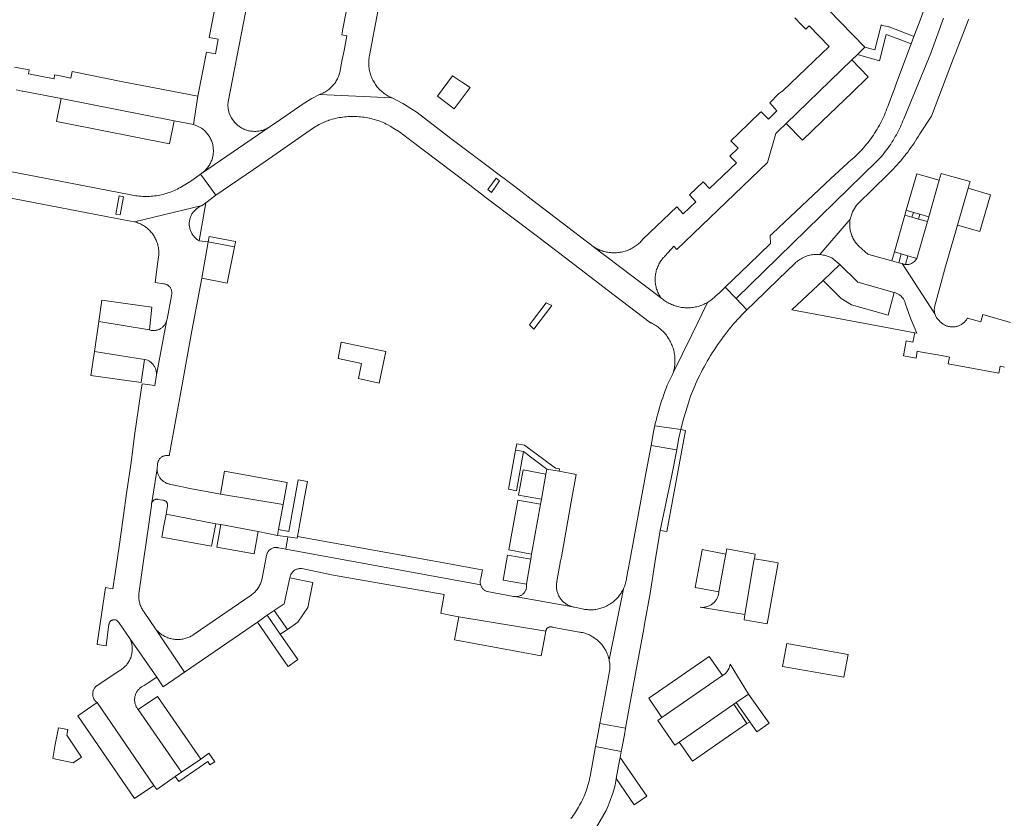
# Model space of a CAD drawing. Extents: x 152825 to 164088, y 457113 to 463005.
# Tile 233 of 256: x 158354 to 158544, y 460200 to 460354. Entities that reach past the tile are written whole.
import ezdxf

# ---------------------------------------------------------------- set-up
doc = ezdxf.new("R2010")
doc.units = 0
doc.header["$LTSCALE"] = 0.5
for name, color, linetype, lineweight in [('B-PV-VH-GESLOTENVERHARDING_ASFALT-GV', 251, 'CONTINUOUS', 18), ('B-PV-VH-GESLOTENVERHARDING_BETON-GV', 251, 'CONTINUOUS', 18), ('B-PV-VH-ONVERHARD_ZAND-GV', 251, 'CONTINUOUS', 18), ('B-PV-VH-OPENVERHARDING_BETONSTRAATSTEEN-GV', 251, 'CONTINUOUS', 18)]:
    doc.layers.add(name, color=color, linetype=linetype, lineweight=lineweight)

msp = doc.modelspace()

# ---------------------------------------------------------------- linework, layer by layer
at = {"layer": 'B-PV-VH-GESLOTENVERHARDING_ASFALT-GV', "flags": 128}
for points in [[(158528.537, 460357.535), (158527.088, 460353.665), (158526.105, 460351.027), (158525.569, 460349.617), (158522.769, 460342.123), (158522.364, 460340.982), (158522.106, 460340.316), (158521.188, 460337.953), (158521.056, 460337.57), (158520.906, 460337.156), (158520.749, 460336.744), (158520.583, 460336.336), (158520.411, 460335.931), (158520.231, 460335.529), (158520.044, 460335.13), (158519.849, 460334.735), (158519.648, 460334.343), (158519.439, 460333.955), (158519.224, 460333.571), (158519.001, 460333.191), (158518.772, 460332.815), (158518.536, 460332.444), (158518.293, 460332.076), (158518.043, 460331.714), (158517.787, 460331.355), (158517.525, 460331.001), (158517.256, 460330.653), (158516.98, 460330.309), (158516.699, 460329.97), (158516.411, 460329.637), (158516.118, 460329.308), (158515.818, 460328.985), (158515.513, 460328.668), (158515.202, 460328.356), (158514.885, 460328.05), (158514.563, 460327.749), (158514.236, 460327.455), (158513.903, 460327.166), (158513.565, 460326.884), (158513.222, 460326.608), (158510.11, 460323.69), (158500, 460314.178), (158498.77, 460313.02), (158498.41, 460312.72), (158498.45, 460311.15), (158494.369, 460307.206), (158489.759, 460302.751), (158491.848, 460300.582), (158499.888, 460308.439), (158500, 460308.548), (158518.975, 460327.023), (158519.265, 460327.332), (158519.55, 460327.646), (158519.829, 460327.965), (158520.102, 460328.288), (158520.37, 460328.617), (158520.632, 460328.949), (158520.889, 460329.287), (158521.139, 460329.628), (158521.384, 460329.974), (158521.623, 460330.324), (158521.855, 460330.679), (158522.082, 460331.037), (158522.302, 460331.399), (158522.516, 460331.765), (158522.723, 460332.134), (158522.924, 460332.507), (158523.119, 460332.883), (158523.307, 460333.263), (158523.489, 460333.646), (158523.664, 460334.032), (158523.832, 460334.421), (158523.993, 460334.813), (158524.148, 460335.207), (158529.355, 460347.833), (158531.78, 460354.609)], [(158531.78, 460354.609), (158529.355, 460347.833), (158524.148, 460335.207), (158523.993, 460334.813), (158523.832, 460334.421), (158523.664, 460334.032), (158523.489, 460333.646), (158523.307, 460333.263), (158523.119, 460332.883), (158522.924, 460332.507), (158522.723, 460332.134), (158522.516, 460331.765), (158522.302, 460331.399), (158522.082, 460331.037), (158521.855, 460330.679), (158521.623, 460330.324), (158521.384, 460329.974), (158521.139, 460329.628), (158520.889, 460329.287), (158520.632, 460328.949), (158520.37, 460328.617), (158520.102, 460328.288), (158519.829, 460327.965), (158519.55, 460327.646), (158519.265, 460327.332), (158518.975, 460327.023), (158500, 460308.548), (158499.888, 460308.439), (158491.848, 460300.582), (158493.928, 460298.422), (158495.3, 460299.75), (158500, 460304.285), (158503.13, 460307.31), (158503.32, 460307.487), (158503.516, 460307.656), (158503.72, 460307.817), (158503.93, 460307.969), (158504.147, 460308.112), (158504.369, 460308.246), (158504.596, 460308.37), (158504.829, 460308.485), (158505.066, 460308.59), (158505.308, 460308.685), (158505.553, 460308.77), (158505.801, 460308.844), (158506.053, 460308.908), (158506.307, 460308.962), (158506.563, 460309.004), (158506.82, 460309.036), (158507.079, 460309.057), (158507.338, 460309.068), (158507.597, 460309.067), (158507.856, 460309.056), (158507.995, 460309.044), (158513.815, 460315.851), (158514.245, 460317.265), (158515.014, 460318.527), (158515.301, 460318.819), (158521.066, 460324.483), (158521.403, 460324.808), (158521.779, 460325.182), (158522.149, 460325.561), (158522.513, 460325.946), (158522.872, 460326.336), (158523.224, 460326.732), (158523.571, 460327.133), (158523.911, 460327.539), (158524.245, 460327.95), (158524.334, 460328.063), (158524.573, 460328.366), (158524.895, 460328.787), (158525.211, 460329.213), (158525.519, 460329.643), (158525.822, 460330.078), (158526.117, 460330.518), (158526.407, 460330.962), (158526.689, 460331.411), (158526.964, 460331.863), (158527.233, 460332.32), (158529.34, 460335.497), (158529.463, 460335.702), (158530.895, 460339.404), (158533.731, 460346.861), (158534.306, 460348.318), (158534.312, 460348.333), (158535.009, 460350.181), (158536.52, 460354.153), (158536.601, 460354.388)]]:
    msp.add_lwpolyline(points, dxfattribs=at)
at = {"layer": 'B-PV-VH-GESLOTENVERHARDING_BETON-GV', "flags": 128}
msp.add_lwpolyline([(158424.372, 460290.347), (158415.792, 460292.188), (158415.218, 460289.041), (158419.713, 460288.071), (158419.085, 460285.143), (158423.101, 460284.255)], close=True, dxfattribs=at)
at = {"layer": 'B-PV-VH-ONVERHARD_ZAND-GV', "flags": 128}
for points in [[(158388.394, 460311.707), (158389.67, 460319.03), (158389, 460318.49), (158388.838, 460318.428), (158388.68, 460318.358), (158388.524, 460318.282), (158388.373, 460318.198), (158388.225, 460318.107), (158388.082, 460318.01), (158387.944, 460317.905), (158387.81, 460317.795), (158387.682, 460317.679), (158387.559, 460317.557), (158387.442, 460317.429), (158387.331, 460317.296), (158387.226, 460317.158), (158387.128, 460317.016), (158387.036, 460316.869), (158386.951, 460316.718), (158386.874, 460316.563), (158386.803, 460316.405), (158386.74, 460316.243), (158386.685, 460316.079), (158386.637, 460315.913), (158386.596, 460315.744), (158386.564, 460315.574), (158386.54, 460315.403), (158386.523, 460315.23), (158386.514, 460315.057), (158386.514, 460314.884), (158386.521, 460314.711), (158386.537, 460314.538), (158386.56, 460314.367), (158386.591, 460314.196), (158386.63, 460314.028), (158386.677, 460313.861), (158386.732, 460313.696), (158386.794, 460313.535), (158386.863, 460313.376), (158386.94, 460313.221), (158387.024, 460313.069), (158387.115, 460312.922), (158387.212, 460312.778), (158387.316, 460312.64), (158387.426, 460312.506), (158387.542, 460312.378), (158387.664, 460312.255), (158387.792, 460312.138), (158387.925, 460312.026), (158388.063, 460311.922), (158388.205, 460311.823), (158388.352, 460311.731)], [(158512.06, 460300.56), (158508.64, 460304.05), (158502.58, 460298.38), (158517.752, 460295.56), (158526.273, 460293.976), (158526.632, 460293.911), (158525.472, 460296.763), (158524.43, 460299.66), (158524.387, 460299.805), (158524.337, 460299.948), (158524.279, 460300.088), (158524.214, 460300.225), (158524.142, 460300.358), (158524.063, 460300.487), (158523.977, 460300.612), (158523.885, 460300.732), (158523.786, 460300.847), (158523.682, 460300.957), (158523.572, 460301.061), (158523.456, 460301.159), (158523.336, 460301.251), (158523.211, 460301.336), (158523.081, 460301.415), (158522.948, 460301.486), (158522.811, 460301.551), (158522.671, 460301.608), (158522.528, 460301.658), (158522.382, 460301.7), (158522.291, 460301.722), (158521.11, 460297.39), (158514.08, 460299.33)], [(158480.398, 460271.408), (158479.43, 460266.23), (158477.219, 460255.883), (158478.51, 460255.65), (158482.105, 460275.134), (158481.197, 460275.302), (158480.769, 460273.39)]]:
    msp.add_lwpolyline(points, close=True, dxfattribs=at)
at = {"layer": 'B-PV-VH-OPENVERHARDING_BETONSTRAATSTEEN-GV', "flags": 128}
for points in [[(158391.29, 460355.79), (158390.35, 460350.87), (158392.09, 460350.53), (158391.56, 460347.73), (158389.81, 460348.07), (158388.18, 460339.54), (158387.3, 460334.117), (158388.125, 460333.809), (158388.89, 460333.373), (158389.028, 460333.273), (158389.191, 460333.148), (158389.349, 460333.016), (158389.501, 460332.878), (158389.648, 460332.734), (158389.789, 460332.584), (158389.924, 460332.429), (158390.053, 460332.269), (158390.176, 460332.104), (158390.292, 460331.935), (158390.402, 460331.761), (158390.504, 460331.582), (158390.6, 460331.401), (158390.688, 460331.215), (158390.77, 460331.026), (158390.843, 460330.834), (158390.91, 460330.64), (158390.968, 460330.443), (158391.019, 460330.244), (158391.063, 460330.043), (158391.098, 460329.84), (158391.126, 460329.636), (158391.145, 460329.431), (158391.157, 460329.226), (158391.16, 460329.021), (158391.156, 460328.815), (158391.143, 460328.61), (158391.123, 460328.405), (158391.094, 460328.202), (158391.058, 460327.999), (158391.014, 460327.799), (158390.962, 460327.6), (158390.902, 460327.403), (158390.835, 460327.209), (158390.76, 460327.017), (158390.678, 460326.828), (158390.589, 460326.643), (158390.492, 460326.462), (158390.389, 460326.284), (158390.279, 460326.111), (158390.162, 460325.942), (158390.038, 460325.777), (158389.908, 460325.618), (158389.772, 460325.464), (158389.631, 460325.315), (158389.483, 460325.172), (158389.33, 460325.034), (158389.172, 460324.903), (158389.009, 460324.778), (158388.841, 460324.659), (158388.69, 460324.53), (158389.031, 460324.764), (158401.88, 460333.574), (158401.838, 460333.548), (158401.664, 460333.444), (158401.486, 460333.348), (158401.304, 460333.258), (158401.119, 460333.176), (158400.93, 460333.101), (158400.739, 460333.034), (158400.545, 460332.974), (158400.349, 460332.922), (158400.152, 460332.877), (158399.952, 460332.841), (158399.751, 460332.812), (158399.55, 460332.791), (158399.347, 460332.779), (158399.145, 460332.774), (158398.942, 460332.777), (158398.74, 460332.789), (158398.538, 460332.808), (158398.337, 460332.835), (158398.137, 460332.87), (158397.939, 460332.913), (158397.743, 460332.964), (158397.549, 460333.023), (158397.357, 460333.089), (158397.168, 460333.162), (158396.982, 460333.243), (158396.8, 460333.332), (158396.621, 460333.427), (158396.446, 460333.529), (158396.275, 460333.638), (158396.109, 460333.754), (158395.947, 460333.876), (158395.79, 460334.005), (158395.639, 460334.14), (158395.492, 460334.28), (158395.352, 460334.427), (158395.218, 460334.578), (158395.089, 460334.735), (158394.838, 460335.042), (158394.619, 460335.373), (158394.22, 460336.234), (158394.006, 460337.159), (158393.969, 460337.825), (158394.029, 460338.49), (158398.2, 460360.08)], [(158417.59, 460360.152), (158416.123, 460352.563), (158415.9, 460351.41), (158416.86, 460351.21), (158416.323, 460348.38), (158415.994, 460346.616), (158415.6, 460344.53), (158415.569, 460344.382), (158415.518, 460344.165), (158415.459, 460343.95), (158415.392, 460343.738), (158415.317, 460343.528), (158415.235, 460343.32), (158415.146, 460343.116), (158415.049, 460342.916), (158414.946, 460342.718), (158414.835, 460342.525), (158414.717, 460342.336), (158414.593, 460342.151), (158414.462, 460341.97), (158414.324, 460341.795), (158414.181, 460341.625), (158414.031, 460341.459), (158413.876, 460341.3), (158413.715, 460341.146), (158413.548, 460340.997), (158413.377, 460340.855), (158413.2, 460340.72), (158413.019, 460340.59), (158412.833, 460340.467), (158412.642, 460340.351), (158412.448, 460340.242), (158412.25, 460340.14), (158411.566, 460339.853), (158425.598, 460339.212), (158425.492, 460339.257), (158425.271, 460339.357), (158425.054, 460339.464), (158424.841, 460339.578), (158424.631, 460339.699), (158424.426, 460339.827), (158424.224, 460339.961), (158424.028, 460340.103), (158423.836, 460340.25), (158423.649, 460340.404), (158423.468, 460340.564), (158423.291, 460340.73), (158423.121, 460340.902), (158422.956, 460341.079), (158422.797, 460341.262), (158422.644, 460341.449), (158422.497, 460341.642), (158422.357, 460341.839), (158422.224, 460342.041), (158422.097, 460342.247), (158421.977, 460342.458), (158421.864, 460342.672), (158421.758, 460342.889), (158421.66, 460343.111), (158421.569, 460343.335), (158421.485, 460343.562), (158421.409, 460343.792), (158421.341, 460344.024), (158421.28, 460344.258), (158421.227, 460344.494), (158421.182, 460344.732), (158421.144, 460344.971), (158421.115, 460345.212), (158421.094, 460345.453), (158421.08, 460345.694), (158421.075, 460345.936), (158421.078, 460346.178), (158421.088, 460346.42), (158421.107, 460346.661), (158421.133, 460346.902), (158421.168, 460347.142), (158421.21, 460347.38), (158422.86, 460355.9)], [(158503.15, 460354.68), (158504.398, 460353.379), (158505.27, 460352.47), (158505.92, 460353.11), (158509.76, 460349.12), (158505.35, 460344.9), (158500.85, 460340.57), (158500, 460339.994), (158498.327, 460338.28), (158499.703, 460336.71), (158498.081, 460335.118), (158496.658, 460336.569), (158496.55, 460336.46), (158494.42, 460334.41), (158492.29, 460332.37), (158490.843, 460330.986), (158492.24, 460329.51), (158490.65, 460327.99), (158491.9, 460326.69), (158486.73, 460321.74), (158485.48, 460323.05), (158482.86, 460320.55), (158484.12, 460319.23), (158481.67, 460316.9), (158480.42, 460318.21), (158473.91, 460312), (158473.841, 460311.917), (158473.682, 460311.737), (158473.517, 460311.562), (158473.347, 460311.392), (158473.171, 460311.228), (158472.989, 460311.071), (158472.803, 460310.919), (158472.611, 460310.774), (158472.415, 460310.635), (158472.215, 460310.503), (158472.01, 460310.377), (158471.801, 460310.258), (158471.588, 460310.147), (158471.371, 460310.042), (158471.152, 460309.945), (158470.929, 460309.855), (158470.703, 460309.773), (158470.474, 460309.698), (158470.244, 460309.631), (158470.011, 460309.571), (158469.776, 460309.519), (158469.54, 460309.476), (158469.302, 460309.44), (158469.063, 460309.412), (158468.824, 460309.391), (158468.584, 460309.379), (158468.343, 460309.375), (158468.103, 460309.379), (158467.863, 460309.391), (158467.624, 460309.411), (158467.385, 460309.439), (158467.147, 460309.475), (158466.911, 460309.518), (158466.676, 460309.57), (158466.443, 460309.629), (158466.324, 460309.662), (158466.206, 460309.698), (158466.088, 460309.735), (158465.971, 460309.775), (158465.855, 460309.816), (158465.739, 460309.86), (158465.624, 460309.905), (158465.51, 460309.953), (158465.397, 460310.002), (158465.285, 460310.053), (158465.174, 460310.106), (158465.144, 460310.121), (158465.063, 460310.161), (158464.953, 460310.218), (158464.845, 460310.277), (158464.737, 460310.338), (158464.631, 460310.4), (158464.526, 460310.465), (158464.421, 460310.531), (158464.318, 460310.599), (158464.216, 460310.668), (158464.115, 460310.739), (158477.3, 460300.79), (158477.188, 460300.965), (158477.073, 460301.157), (158476.966, 460301.354), (158476.866, 460301.554), (158476.773, 460301.757), (158476.687, 460301.964), (158476.609, 460302.173), (158476.538, 460302.386), (158476.475, 460302.6), (158476.419, 460302.817), (158476.372, 460303.036), (158476.332, 460303.256), (158476.3, 460303.477), (158476.276, 460303.7), (158476.26, 460303.923), (158476.252, 460304.146), (158476.252, 460304.37), (158476.26, 460304.594), (158476.276, 460304.817), (158476.3, 460305.039), (158476.332, 460305.261), (158476.372, 460305.481), (158476.42, 460305.699), (158476.475, 460305.916), (158476.538, 460306.131), (158476.609, 460306.343), (158476.687, 460306.553), (158476.773, 460306.759), (158476.866, 460306.963), (158476.967, 460307.163), (158477.074, 460307.359), (158477.128, 460307.452), (158477.183, 460307.545), (158477.24, 460307.636), (158477.298, 460307.727), (158477.358, 460307.816), (158477.419, 460307.904), (158477.482, 460307.992), (158477.547, 460308.078), (158477.578, 460308.119), (158477.612, 460308.163), (158477.68, 460308.247), (158477.749, 460308.329), (158477.819, 460308.411), (158477.89, 460308.491), (158477.963, 460308.57), (158478.038, 460308.648), (158478.113, 460308.725), (158478.19, 460308.8), (158479.87, 460310.68), (158480.45, 460310.03), (158497.92, 460326.8), (158499.52, 460332.39), (158500, 460332.851), (158501.52, 460334.31), (158514.15, 460346.55), (158515.14, 460347.51), (158515.213, 460347.581), (158516.66, 460348.98), (158507.29, 460358.67)], [(158353.17, 460340.77), (158354.34, 460340.53), (158354.47, 460340.51), (158361.83, 460339.09), (158383.58, 460334.8), (158387.3, 460334.117), (158388.18, 460339.54), (158379.83, 460341.16), (158373.7, 460342.34), (158363.95, 460344.299), (158363.71, 460343.06), (158361.67, 460343.46), (158360.57, 460343.67), (158360.47, 460342.91), (158355.54, 460343.85), (158355.64, 460344.63), (158354.6, 460344.83), (158352.819, 460345.173)], [(158351.15, 460320.12), (158373.85, 460315.76), (158375.966, 460315.347), (158389, 460318.49), (158389.67, 460319.03), (158391.62, 460320.459), (158390.266, 460322.341), (158388.69, 460324.53), (158387, 460323.33), (158384.822, 460321.98), (158384.66, 460321.88), (158384.53, 460321.81), (158384.237, 460321.659), (158383.941, 460321.516), (158383.641, 460321.379), (158383.338, 460321.25), (158383.032, 460321.128), (158382.723, 460321.014), (158382.411, 460320.907), (158382.097, 460320.808), (158381.781, 460320.717), (158381.462, 460320.633), (158381.142, 460320.557), (158380.82, 460320.489), (158380.496, 460320.429), (158380.171, 460320.376), (158379.845, 460320.332), (158379.517, 460320.295), (158379.189, 460320.266), (158378.86, 460320.246), (158378.531, 460320.233), (158378.202, 460320.229), (158377.873, 460320.232), (158377.543, 460320.243), (158377.215, 460320.262), (158376.887, 460320.29), (158376.559, 460320.325), (158376.233, 460320.368), (158375.907, 460320.419), (158375.583, 460320.478), (158375.261, 460320.545), (158374.94, 460320.62), (158355.7, 460324.33), (158345.602, 460326.279)], [(158544.71, 460295.973), (158539.359, 460297.462), (158538.979, 460296.103), (158536.42, 460296.81), (158536.372, 460296.723), (158536.287, 460296.585), (158536.196, 460296.452), (158536.098, 460296.323), (158535.994, 460296.199), (158535.884, 460296.08), (158535.769, 460295.967), (158535.648, 460295.859), (158535.521, 460295.758), (158535.39, 460295.663), (158535.255, 460295.575), (158535.115, 460295.494), (158534.971, 460295.42), (158534.824, 460295.352), (158534.673, 460295.293), (158534.52, 460295.24), (158534.365, 460295.196), (158534.207, 460295.159), (158534.048, 460295.129), (158533.888, 460295.108), (158533.727, 460295.095), (158533.565, 460295.09), (158533.403, 460295.092), (158533.242, 460295.103), (158533.081, 460295.122), (158532.921, 460295.148), (158532.763, 460295.183), (158532.607, 460295.225), (158532.453, 460295.275), (158532.302, 460295.332), (158532.153, 460295.397), (158532.009, 460295.469), (158531.867, 460295.548), (158531.731, 460295.634), (158531.598, 460295.727), (158531.47, 460295.826), (158531.347, 460295.931), (158531.23, 460296.043), (158531.118, 460296.16), (158531.012, 460296.282), (158530.466, 460296.867), (158530.122, 460297.589), (158523.82, 460307.3), (158523.19, 460307.476), (158521.864, 460307.846), (158517.443, 460309.08), (158517.23, 460309.14), (158515.47, 460310.68), (158514.846, 460311.396), (158514.363, 460312.213), (158514.33, 460312.28), (158514.238, 460312.475), (158514.153, 460312.673), (158514.076, 460312.875), (158514.006, 460313.079), (158513.944, 460313.286), (158513.89, 460313.495), (158513.844, 460313.705), (158513.805, 460313.918), (158513.774, 460314.131), (158513.751, 460314.346), (158513.736, 460314.561), (158513.73, 460314.777), (158513.731, 460314.993), (158513.74, 460315.208), (158513.757, 460315.423), (158513.782, 460315.638), (158513.815, 460315.851), (158507.995, 460309.044), (158508.115, 460309.033), (158508.372, 460309), (158508.628, 460308.956), (158508.881, 460308.902), (158509.133, 460308.837), (158509.381, 460308.761), (158509.626, 460308.675), (158509.867, 460308.579), (158510.103, 460308.473), (158510.284, 460308.384), (158511.84, 460307.14), (158515.298, 460303.721), (158522.291, 460301.722), (158522.382, 460301.7), (158522.528, 460301.658), (158522.671, 460301.608), (158522.811, 460301.551), (158522.948, 460301.486), (158523.081, 460301.415), (158523.211, 460301.336), (158523.336, 460301.251), (158523.456, 460301.159), (158523.572, 460301.061), (158523.682, 460300.957), (158523.786, 460300.847), (158523.885, 460300.732), (158523.977, 460300.612), (158524.063, 460300.487), (158524.142, 460300.358), (158524.214, 460300.225), (158524.279, 460300.088), (158524.337, 460299.948), (158524.387, 460299.805), (158524.43, 460299.66), (158525.472, 460296.763), (158526.632, 460293.911), (158526.273, 460293.976), (158525.91, 460292.18), (158524.577, 460292.432), (158524.09, 460289.54), (158526.513, 460289.096), (158526.753, 460290.406), (158527.62, 460290.25), (158532.11, 460289.44), (158532.955, 460289.288), (158532.71, 460287.964), (158542.444, 460286.182), (158542.691, 460287.523), (158543.57, 460287.36)], [(158464.777, 460198.393), (158466.83, 460201.94), (158467.076, 460202.503), (158467.22, 460202.84), (158467.387, 460203.302), (158468.103, 460205.289), (158468.24, 460205.67), (158468.54, 460206.8), (158468.65, 460207.57), (158468.747, 460208.074), (158469.41, 460211.55), (158469.515, 460212.109), (158469.733, 460213.288), (158464.789, 460214.248), (158463.704, 460208.48), (158463.675, 460208.329), (158463.597, 460207.952), (158463.512, 460207.576), (158463.418, 460207.202), (158463.317, 460206.83), (158463.208, 460206.461), (158463.091, 460206.093), (158462.967, 460205.729), (158462.836, 460205.366), (158462.696, 460205.007), (158462.55, 460204.651), (158462.396, 460204.297), (158462.234, 460203.947), (158462.066, 460203.601), (158461.89, 460203.258), (158461.707, 460202.919), (158461.518, 460202.583), (158461.321, 460202.252), (158461.118, 460201.925), (158460.907, 460201.602), (158460.69, 460201.283), (158460.467, 460200.969), (158460.237, 460200.66), (158460.001, 460200.356)]]:
    msp.add_lwpolyline(points, dxfattribs=at)
for points in [[(158519.823, 460353.27), (158519.787, 460353.278), (158519.775, 460353.231), (158518.589, 460348.484), (158516.66, 460348.98), (158515.213, 460347.581), (158519.467, 460346.388), (158520.766, 460351.422), (158520.962, 460351.348), (158523.355, 460350.449), (158525.569, 460349.617), (158526.105, 460351.027), (158525.963, 460351.136), (158521.353, 460352.893), (158521.209, 460352.948)], [(158517.31, 460343.27), (158514.15, 460346.55), (158501.52, 460334.31), (158504.62, 460331.06), (158508.42, 460334.74), (158514.13, 460340.23)], [(158438.926, 460342.352), (158437.247, 460343.481), (158434.358, 460339.571), (158437.525, 460337.13), (158440.62, 460341.239)], [(158443.342, 460326.558), (158436.922, 460331.424), (158430.38, 460336.41), (158429.191, 460337.192), (158427.98, 460337.94), (158427.63, 460338.15), (158425.598, 460339.212), (158411.566, 460339.853), (158410.089, 460339.087), (158408.665, 460338.227), (158403.22, 460334.49), (158402.182, 460333.781), (158402.174, 460333.775), (158402.008, 460333.658), (158401.88, 460333.574), (158389.031, 460324.764), (158388.69, 460324.53), (158390.266, 460322.341), (158391.62, 460320.459), (158398.852, 460325.421), (158401.14, 460326.99), (158410.44, 460333.43), (158411.565, 460334.109), (158412.754, 460334.671), (158413.301, 460334.879), (158413.404, 460334.913), (158413.733, 460335.017), (158414.063, 460335.113), (158414.396, 460335.202), (158414.731, 460335.282), (158415.068, 460335.355), (158415.406, 460335.42), (158415.745, 460335.477), (158416.086, 460335.527), (158416.428, 460335.568), (158416.771, 460335.601), (158417.114, 460335.626), (158417.458, 460335.644), (158417.802, 460335.653), (158418.147, 460335.655), (158418.491, 460335.648), (158418.835, 460335.633), (158419.179, 460335.611), (158419.522, 460335.58), (158419.864, 460335.542), (158420.205, 460335.495), (158420.545, 460335.441), (158420.884, 460335.379), (158421.221, 460335.309), (158421.556, 460335.231), (158421.89, 460335.145), (158422.222, 460335.052), (158422.551, 460334.95), (158422.877, 460334.842), (158423.202, 460334.725), (158423.523, 460334.602), (158423.841, 460334.47), (158424.157, 460334.332), (158424.468, 460334.186), (158424.777, 460334.033), (158425.209, 460333.807), (158425.915, 460333.353), (158426.983, 460332.666), (158428.672, 460331.404), (158440.48, 460322.49), (158441.798, 460321.462), (158441.927, 460321.363), (158443.725, 460319.999), (158444.247, 460319.603), (158454.12, 460312.11), (158459.8, 460307.77), (158465.58, 460303.36), (158467.03, 460302.26), (158475.384, 460295.907), (158475.473, 460295.865), (158475.701, 460295.752), (158475.925, 460295.632), (158476.145, 460295.505), (158476.361, 460295.371), (158476.573, 460295.23), (158476.78, 460295.083), (158476.982, 460294.929), (158477.18, 460294.769), (158477.372, 460294.603), (158477.559, 460294.431), (158477.74, 460294.253), (158477.916, 460294.07), (158478.086, 460293.881), (158478.25, 460293.687), (158478.408, 460293.487), (158478.559, 460293.283), (158478.704, 460293.074), (158478.842, 460292.861), (158478.973, 460292.644), (158479.098, 460292.422), (158479.215, 460292.197), (158479.326, 460291.968), (158479.429, 460291.735), (158479.524, 460291.5), (158479.613, 460291.262), (158479.693, 460291.021), (158479.766, 460290.777), (158479.832, 460290.532), (158479.889, 460290.284), (158479.939, 460290.035), (158479.981, 460289.784), (158480.015, 460289.533), (158480.041, 460289.28), (158480.059, 460289.026), (158480.069, 460288.772), (158480.072, 460288.518), (158480.066, 460288.264), (158480.052, 460288.01), (158480.03, 460287.757), (158480, 460287.505), (158479.962, 460287.254), (158479.917, 460287.004), (158479.863, 460286.755), (158479.802, 460286.509), (158479.733, 460286.264), (158483.303, 460293.58), (158486.331, 460299.808), (158486.139, 460299.701), (158485.917, 460299.587), (158485.693, 460299.481), (158485.465, 460299.381), (158485.233, 460299.289), (158484.999, 460299.204), (158484.763, 460299.127), (158484.524, 460299.058), (158484.283, 460298.996), (158484.04, 460298.942), (158483.795, 460298.896), (158483.55, 460298.858), (158483.303, 460298.827), (158483.055, 460298.805), (158482.806, 460298.79), (158482.558, 460298.784), (158482.309, 460298.786), (158482.06, 460298.795), (158481.812, 460298.813), (158481.565, 460298.838), (158481.318, 460298.872), (158481.073, 460298.913), (158480.829, 460298.962), (158480.587, 460299.02), (158480.346, 460299.084), (158480.108, 460299.157), (158479.873, 460299.237), (158479.64, 460299.325), (158479.41, 460299.42), (158479.183, 460299.522), (158478.96, 460299.632), (158478.74, 460299.749), (158478.524, 460299.873), (158478.313, 460300.003), (158478.105, 460300.141), (158477.902, 460300.285), (158477.704, 460300.435), (158477.511, 460300.592), (158477.3, 460300.79), (158464.115, 460310.739), (158464.016, 460310.813), (158463.964, 460310.852), (158462.99, 460311.63), (158452.38, 460319.69), (158449.2, 460322.17), (158448.485, 460322.704), (158445.195, 460325.164), (158445.083, 460325.248)], [(158383.58, 460334.8), (158361.83, 460339.09), (158360.94, 460334.68), (158362.598, 460334.353), (158382.68, 460330.39)], [(158532.711, 460324.289), (158531.33, 460324.68), (158530.95, 460323.38), (158528.95, 460316.3), (158528.7, 460315.38), (158526.67, 460308.29), (158526.236, 460307.716), (158525.639, 460307.312), (158525.626, 460307.306), (158525.504, 460307.255), (158525.378, 460307.212), (158525.25, 460307.176), (158525.12, 460307.147), (158524.989, 460307.127), (158524.857, 460307.114), (158524.724, 460307.11), (158524.591, 460307.113), (158524.459, 460307.125), (158524.327, 460307.144), (158524.197, 460307.172), (158524.069, 460307.207), (158523.943, 460307.25), (158523.82, 460307.3), (158530.122, 460297.589), (158530.011, 460298.381), (158530.144, 460299.17), (158532.21, 460306.73), (158534.23, 460313.8), (158534.5, 460314.72), (158536.52, 460321.82), (158536.91, 460323.1)], [(158528.95, 460316.3), (158530.95, 460323.38), (158526.63, 460324.61), (158524.63, 460317.57), (158525.996, 460317.168), (158527.259, 460316.797)], [(158446.295, 460323.219), (158444.731, 460321.027), (158444.032, 460321.549), (158445.597, 460323.741)], [(158446.295, 460323.219), (158445.597, 460323.741), (158444.032, 460321.549), (158444.731, 460321.027)], [(158373.182, 460316.682), (158372.343, 460316.844), (158373.02, 460320.353), (158373.859, 460320.192)], [(158373.182, 460316.682), (158373.859, 460320.192), (158373.02, 460320.353), (158372.343, 460316.844)], [(158540.84, 460320.58), (158536.52, 460321.82), (158534.5, 460314.72), (158538.82, 460313.5)], [(158388.838, 460318.428), (158389, 460318.49), (158375.966, 460315.347), (158376.057, 460315.323), (158376.271, 460315.262), (158376.482, 460315.193), (158376.691, 460315.116), (158376.897, 460315.032), (158377.1, 460314.94), (158377.299, 460314.842), (158377.495, 460314.736), (158377.687, 460314.623), (158377.875, 460314.503), (158378.058, 460314.377), (158378.236, 460314.244), (158378.41, 460314.105), (158378.578, 460313.96), (158378.742, 460313.809), (158378.899, 460313.652), (158379.051, 460313.489), (158379.197, 460313.321), (158379.337, 460313.148), (158379.471, 460312.97), (158379.598, 460312.787), (158379.718, 460312.6), (158379.832, 460312.409), (158379.938, 460312.214), (158380.038, 460312.015), (158380.13, 460311.812), (158380.215, 460311.606), (158380.293, 460311.398), (158380.363, 460311.187), (158380.425, 460310.973), (158380.48, 460310.757), (158380.527, 460310.54), (158380.566, 460310.321), (158380.597, 460310.1), (158380.62, 460309.879), (158380.635, 460309.657), (158380.642, 460309.435), (158380.642, 460309.212), (158380.633, 460308.99), (158380.37, 460307.16), (158379.93, 460303.68), (158381.537, 460303.419), (158381.615, 460303.41), (158381.733, 460303.391), (158381.848, 460303.363), (158381.962, 460303.328), (158382.073, 460303.286), (158382.181, 460303.236), (158382.286, 460303.178), (158382.386, 460303.114), (158382.482, 460303.043), (158382.573, 460302.967), (158382.659, 460302.884), (158382.738, 460302.795), (158382.812, 460302.702), (158382.879, 460302.603), (158382.94, 460302.501), (158382.993, 460302.394), (158383.039, 460302.284), (158383.078, 460302.172), (158383.109, 460302.057), (158383.132, 460301.94), (158383.148, 460301.822), (158383.155, 460301.703), (158383.155, 460301.584), (158383.146, 460301.465), (158383.13, 460301.347), (158383.105, 460301.231), (158383.073, 460301.116), (158382.231, 460296.58), (158382.212, 460296.483), (158382.211, 460296.477), (158380.193, 460285.87), (158379.87, 460283.8), (158377.442, 460284.154), (158377.202, 460282.495), (158375.99, 460274.18), (158375.29, 460268.99), (158374.51, 460263.48), (158373.8, 460258.3), (158373.01, 460252.78), (158372.254, 460247.592), (158371.81, 460244.63), (158370.36, 460244.86), (158368.789, 460234.06), (158368.77, 460233.926), (158370.53, 460233.67), (158371.048, 460237.806), (158371.051, 460237.83), (158371.069, 460237.918), (158371.094, 460238.004), (158371.126, 460238.087), (158371.166, 460238.167), (158371.213, 460238.243), (158371.266, 460238.315), (158371.326, 460238.382), (158371.391, 460238.443), (158371.462, 460238.497), (158371.537, 460238.546), (158371.616, 460238.587), (158371.699, 460238.622), (158371.784, 460238.648), (158371.872, 460238.667), (158371.96, 460238.678), (158372.05, 460238.681), (158372.139, 460238.677), (158372.227, 460238.664), (158372.314, 460238.643), (158372.399, 460238.615), (158372.481, 460238.579), (158372.559, 460238.536), (158372.634, 460238.486), (158372.703, 460238.43), (158372.767, 460238.367), (158372.826, 460238.3), (158372.878, 460238.227), (158372.923, 460238.15), (158375.072, 460235.051), (158380.27, 460227.63), (158381.51, 460225.77), (158385.603, 460228.573), (158380.013, 460236.92), (158377.81, 460240.131), (158377.727, 460240.245), (158377.614, 460240.411), (158377.508, 460240.581), (158377.408, 460240.756), (158377.316, 460240.934), (158377.231, 460241.116), (158377.153, 460241.301), (158377.083, 460241.489), (158377.02, 460241.68), (158376.964, 460241.873), (158376.917, 460242.068), (158376.877, 460242.265), (158376.846, 460242.463), (158376.822, 460242.663), (158376.806, 460242.863), (158376.798, 460243.063), (158376.798, 460243.264), (158376.806, 460243.465), (158376.822, 460243.665), (158377.722, 460250), (158378.725, 460257.06), (158379.237, 460260.665), (158379.227, 460260.75), (158379.224, 460260.842), (158379.228, 460260.934), (158379.241, 460261.025), (158379.262, 460261.115), (158379.29, 460261.203), (158379.326, 460261.287), (158380.301, 460267.76), (158380.393, 460268.683), (158380.404, 460268.771), (158380.426, 460268.89), (158380.455, 460269.007), (158380.492, 460269.122), (158380.537, 460269.235), (158380.589, 460269.344), (158380.648, 460269.45), (158380.714, 460269.551), (158380.787, 460269.648), (158380.866, 460269.74), (158380.95, 460269.826), (158381.041, 460269.907), (158381.136, 460269.981), (158381.236, 460270.05), (158381.34, 460270.111), (158381.448, 460270.165), (158381.56, 460270.212), (158381.674, 460270.252), (158381.791, 460270.284), (158381.91, 460270.308), (158382.03, 460270.324), (158382.15, 460270.332), (158382.271, 460270.333), (158382.392, 460270.325), (158382.512, 460270.31), (158382.631, 460270.286), (158385.05, 460283.64), (158387, 460294.34), (158388.921, 460304.502), (158390.161, 460311.466), (158388.394, 460311.707), (158388.352, 460311.731), (158388.205, 460311.823), (158388.063, 460311.922), (158387.925, 460312.026), (158387.792, 460312.138), (158387.664, 460312.255), (158387.542, 460312.378), (158387.426, 460312.506), (158387.316, 460312.64), (158387.212, 460312.778), (158387.115, 460312.922), (158387.024, 460313.069), (158386.94, 460313.221), (158386.863, 460313.376), (158386.794, 460313.535), (158386.732, 460313.696), (158386.677, 460313.861), (158386.63, 460314.028), (158386.591, 460314.196), (158386.56, 460314.367), (158386.537, 460314.538), (158386.521, 460314.711), (158386.514, 460314.884), (158386.514, 460315.057), (158386.523, 460315.23), (158386.54, 460315.403), (158386.564, 460315.574), (158386.596, 460315.744), (158386.637, 460315.913), (158386.685, 460316.079), (158386.74, 460316.243), (158386.803, 460316.405), (158386.874, 460316.563), (158386.951, 460316.718), (158387.036, 460316.869), (158387.128, 460317.016), (158387.226, 460317.158), (158387.331, 460317.296), (158387.442, 460317.429), (158387.559, 460317.557), (158387.682, 460317.679), (158387.81, 460317.795), (158387.944, 460317.905), (158388.082, 460318.01), (158388.225, 460318.107), (158388.373, 460318.198), (158388.524, 460318.282), (158388.68, 460318.358)], [(158524.35, 460316.61), (158522.34, 460309.55), (158523.662, 460309.165), (158524.926, 460308.797), (158526.67, 460308.29), (158528.7, 460315.38), (158526.987, 460315.864), (158525.721, 460316.222)], [(158524.35, 460316.61), (158525.721, 460316.222), (158525.996, 460317.168), (158524.63, 460317.57)], [(158528.7, 460315.38), (158528.95, 460316.3), (158527.259, 460316.797), (158526.987, 460315.864)], [(158395.213, 460310.542), (158390.161, 460311.466), (158388.921, 460304.502), (158393.83, 460303.54)], [(158395.413, 460311.576), (158390.359, 460312.537), (158390.161, 460311.466), (158395.213, 460310.542), (158395.388, 460311.434)], [(158522.34, 460309.55), (158521.864, 460307.846), (158523.19, 460307.476), (158523.662, 460309.165)], [(158515.298, 460303.721), (158511.84, 460307.14), (158508.64, 460304.05), (158512.06, 460300.56), (158514.08, 460299.33), (158521.11, 460297.39), (158522.291, 460301.722)], [(158526.67, 460308.29), (158524.926, 460308.797), (158524.459, 460307.125), (158524.591, 460307.113), (158524.724, 460307.11), (158524.857, 460307.114), (158524.989, 460307.127), (158525.12, 460307.147), (158525.25, 460307.176), (158525.378, 460307.212), (158525.504, 460307.255), (158525.626, 460307.306), (158525.639, 460307.312), (158526.236, 460307.716)], [(158491.848, 460300.582), (158489.759, 460302.751), (158488.64, 460301.67), (158487.96, 460301.072), (158487.887, 460301.008), (158487.81, 460300.94), (158487.105, 460300.329), (158486.331, 460299.808), (158483.303, 460293.58), (158479.733, 460286.264), (158479.6, 460285.94), (158478.72, 460284.11), (158478.596, 460283.872), (158478.362, 460283.268), (158478.135, 460282.662), (158477.915, 460282.052), (158477.703, 460281.44), (158477.499, 460280.826), (158477.302, 460280.209), (158477.113, 460279.589), (158476.932, 460278.967), (158476.758, 460278.343), (158476.592, 460277.717), (158476.434, 460277.089), (158476.283, 460276.459), (158476.183, 460276.017), (158481.197, 460275.302), (158481.568, 460276.959), (158482.659, 460280.45), (158483.069, 460281.748), (158483.946, 460283.867), (158484.044, 460284.087), (158484.301, 460284.652), (158484.566, 460285.214), (158484.838, 460285.772), (158485.117, 460286.326), (158485.403, 460286.877), (158485.696, 460287.424), (158485.997, 460287.968), (158486.304, 460288.507), (158486.618, 460289.042), (158486.939, 460289.574), (158487.267, 460290.101), (158487.602, 460290.624), (158487.943, 460291.142), (158488.291, 460291.656), (158488.646, 460292.166), (158489.007, 460292.671), (158489.374, 460293.171), (158489.749, 460293.666), (158490.129, 460294.157), (158490.516, 460294.642), (158490.909, 460295.123), (158491.308, 460295.599), (158491.713, 460296.069), (158492.124, 460296.534), (158492.541, 460296.994), (158492.964, 460297.448), (158493.393, 460297.897), (158493.928, 460298.422)], [(158374.259, 460299.619), (158369.67, 460300.28), (158369.072, 460296.124), (158378.86, 460294.507), (158379.3, 460298.89)], [(158456.35, 460299.23), (158455.23, 460299.76), (158452.84, 460296.55), (158452.04, 460295.48), (158452.87, 460294.694)], [(158380.193, 460285.87), (158382.211, 460296.477), (158382.177, 460296.342), (158382.134, 460296.202), (158382.084, 460296.066), (158382.027, 460295.932), (158381.962, 460295.802), (158381.89, 460295.675), (158381.811, 460295.552), (158381.726, 460295.434), (158381.634, 460295.321), (158381.537, 460295.213), (158381.433, 460295.111), (158381.324, 460295.014), (158381.21, 460294.924), (158381.091, 460294.84), (158380.968, 460294.762), (158380.84, 460294.692), (158380.709, 460294.629), (158380.575, 460294.573), (158380.438, 460294.524), (158380.298, 460294.483), (158380.156, 460294.45), (158380.013, 460294.424), (158379.868, 460294.407), (158379.723, 460294.397), (158379.577, 460294.396), (158379.432, 460294.402), (158379.287, 460294.416), (158379.143, 460294.439), (158379.001, 460294.469), (158378.86, 460294.507), (158369.072, 460296.124), (158368.246, 460290.389), (158377.89, 460288.81), (158378.254, 460288.766), (158378.298, 460288.75), (158378.44, 460288.692), (158378.578, 460288.626), (158378.714, 460288.553), (158378.845, 460288.474), (158378.972, 460288.387), (158379.094, 460288.295), (158379.211, 460288.195), (158379.323, 460288.09), (158379.429, 460287.98), (158379.529, 460287.863), (158379.623, 460287.742), (158379.711, 460287.616), (158379.792, 460287.486), (158379.866, 460287.352), (158379.933, 460287.214), (158379.993, 460287.072), (158380.045, 460286.928), (158380.09, 460286.781), (158380.127, 460286.632), (158380.156, 460286.482), (158380.177, 460286.33), (158380.19, 460286.177), (158380.196, 460286.023)], [(158377.89, 460288.81), (158368.246, 460290.389), (158367.58, 460285.76), (158377.27, 460284.36)], [(158481.197, 460275.302), (158476.183, 460276.017), (158476.141, 460275.828), (158476.006, 460275.194), (158475.879, 460274.559), (158475.794, 460274.111), (158475.458, 460272.258), (158480.398, 460271.408), (158480.769, 460273.39)], [(158449.365, 460271.374), (158447.984, 460263.817), (158449.518, 460263.537), (158450.9, 460271.1)], [(158451.069, 460272.296), (158449.583, 460272.565), (158449.365, 460271.374), (158450.9, 460271.1), (158455.37, 460267.69), (158457.78, 460267.31), (158457.855, 460267.729), (158457.032, 460267.866)], [(158480.398, 460271.408), (158475.458, 460272.258), (158474.48, 460266.87), (158471.359, 460250), (158470.742, 460246.671), (158470.739, 460246.65), (158470.703, 460246.416), (158470.659, 460246.183), (158470.607, 460245.953), (158470.548, 460245.723), (158470.481, 460245.496), (158470.406, 460245.272), (158470.323, 460245.05), (158470.233, 460244.83), (158470.136, 460244.615), (158467.38, 460230.972), (158467.425, 460230.742), (158467.463, 460230.511), (158467.492, 460230.279), (158467.513, 460230.046), (158467.527, 460229.813), (158467.532, 460229.579), (158467.53, 460229.345), (158467.519, 460229.111), (158466.55, 460223.83), (158465.621, 460218.71), (158470.556, 460217.788), (158471.463, 460222.698), (158472.481, 460228.308), (158474.053, 460236.935), (158474.21, 460237.8), (158475.3, 460243.74), (158476.241, 460249.999), (158477.219, 460255.883), (158479.43, 460266.23)], [(158380.306, 460267.604), (158380.301, 460267.76), (158379.326, 460261.287), (158379.369, 460261.369), (158379.419, 460261.446), (158379.475, 460261.518), (158379.538, 460261.586), (158379.606, 460261.648), (158379.679, 460261.703), (158379.757, 460261.752), (158379.839, 460261.794), (158379.924, 460261.829), (158380.012, 460261.856), (158380.102, 460261.876), (158380.193, 460261.888), (158380.285, 460261.891), (158380.377, 460261.887), (158380.468, 460261.875), (158381.419, 460261.714), (158381.484, 460261.709), (158381.571, 460261.695), (158381.656, 460261.673), (158381.739, 460261.644), (158381.819, 460261.607), (158381.895, 460261.563), (158381.966, 460261.512), (158382.033, 460261.455), (158382.095, 460261.392), (158382.15, 460261.324), (158382.199, 460261.251), (158382.241, 460261.174), (158382.276, 460261.093), (158382.303, 460261.01), (158382.323, 460260.924), (158382.335, 460260.837), (158382.339, 460260.75), (158382.335, 460260.662), (158382.323, 460260.575), (158382.034, 460258.996), (158391.61, 460257.17), (158392.6, 460257), (158399.81, 460255.69), (158403.514, 460254.901), (158403.719, 460256.05), (158404.588, 460260.9), (158392.55, 460262.88), (158391.21, 460263.15), (158386.6, 460263.99), (158384.91, 460264.37), (158382.944, 460264.758), (158382.791, 460264.782), (158382.638, 460264.814), (158382.487, 460264.854), (158382.339, 460264.902), (158382.193, 460264.957), (158382.05, 460265.019), (158381.911, 460265.089), (158381.775, 460265.166), (158381.644, 460265.25), (158381.516, 460265.34), (158381.394, 460265.437), (158381.277, 460265.54), (158381.165, 460265.648), (158381.059, 460265.763), (158380.959, 460265.882), (158380.865, 460266.007), (158380.778, 460266.136), (158380.698, 460266.27), (158380.624, 460266.407), (158380.558, 460266.548), (158380.499, 460266.692), (158380.447, 460266.84), (158380.403, 460266.989), (158380.367, 460267.141), (158380.339, 460267.294), (158380.318, 460267.449)], [(158398.58, 460266.33), (158393.27, 460267.3), (158392.55, 460262.88), (158404.588, 460260.9), (158405.34, 460265.1)], [(158457.78, 460267.31), (158455.37, 460267.69), (158455.22, 460266.72), (158454.38, 460261.91), (158454.19, 460260.92), (158452.46, 460251.31), (158452.29, 460250.37), (158452.225, 460250), (158451.445, 460245.549), (158451.447, 460245.539), (158451.467, 460245.413), (158451.479, 460245.286), (158451.484, 460245.159), (158451.48, 460245.031), (158451.468, 460244.904), (158451.448, 460244.778), (158451.421, 460244.653), (158451.386, 460244.531), (158451.343, 460244.411), (158451.292, 460244.293), (158451.235, 460244.18), (158451.17, 460244.07), (158451.099, 460243.964), (158451.021, 460243.863), (158450.937, 460243.767), (158450.847, 460243.676), (158450.752, 460243.592), (158450.651, 460243.513), (158450.546, 460243.441), (158450.437, 460243.376), (158450.323, 460243.317), (158450.206, 460243.266), (158450.086, 460243.222), (158449.964, 460243.186), (158449.84, 460243.158), (158449.714, 460243.137), (158449.587, 460243.124), (158449.459, 460243.12), (158449.332, 460243.123), (158449.238, 460243.131), (158460.367, 460241.167), (158459.679, 460241.403), (158459.515, 460241.481), (158459.354, 460241.566), (158459.197, 460241.657), (158459.044, 460241.756), (158458.896, 460241.861), (158458.752, 460241.973), (158458.613, 460242.09), (158458.48, 460242.214), (158458.352, 460242.344), (158458.231, 460242.479), (158458.115, 460242.619), (158458.005, 460242.764), (158457.902, 460242.914), (158457.806, 460243.068), (158457.716, 460243.227), (158457.634, 460243.389), (158457.559, 460243.554), (158457.491, 460243.723), (158457.43, 460243.894), (158457.378, 460244.069), (158457.332, 460244.245), (158457.295, 460244.423), (158457.266, 460244.602), (158457.244, 460244.783), (158457.231, 460244.964), (158457.225, 460245.146), (158457.228, 460245.328), (158457.238, 460245.51), (158457.256, 460245.69), (158457.283, 460245.87), (158457.317, 460246.049), (158458.045, 460250), (158458.19, 460250.79), (158460.09, 460261.38), (158461.02, 460266.66)], [(158455.22, 460266.72), (158450.82, 460267.54), (158449.95, 460262.68), (158454.38, 460261.91)], [(158409.274, 460265.341), (158407.515, 460265.658), (158405.7, 460255.66), (158403.719, 460256.05), (158403.514, 460254.901), (158405.51, 460254.64), (158407.29, 460254.408), (158407.33, 460254.71), (158408.51, 460261.11), (158408.544, 460261.296)], [(158454.19, 460260.92), (158449.77, 460261.71), (158448.754, 460256.092), (158448.04, 460252.14), (158452.46, 460251.31)], [(158391.61, 460257.17), (158382.034, 460258.996), (158381.624, 460256.768), (158381.22, 460254.57), (158390.81, 460252.83)], [(158399.81, 460255.69), (158392.6, 460257), (158391.85, 460252.63), (158399.01, 460251.37)], [(158433.435, 460250), (158407.33, 460254.71), (158407.29, 460254.408), (158405.51, 460254.64), (158405.11, 460252.27), (158442.647, 460245.38), (158442.613, 460245.501), (158442.587, 460245.623), (158442.568, 460245.747), (158442.558, 460245.872), (158442.555, 460245.997), (158442.56, 460246.122), (158442.574, 460246.247), (158442.595, 460246.37), (158442.624, 460246.492), (158442.661, 460246.612), (158443.002, 460248.272), (158442.131, 460248.429), (158436.962, 460249.363)], [(158403.362, 460252.582), (158403.242, 460252.59), (158403.122, 460252.589), (158403.002, 460252.58), (158402.883, 460252.564), (158402.765, 460252.539), (158402.649, 460252.507), (158402.535, 460252.467), (158402.425, 460252.42), (158402.317, 460252.365), (158402.214, 460252.304), (158402.115, 460252.235), (158402.021, 460252.16), (158401.932, 460252.08), (158401.848, 460251.993), (158401.771, 460251.901), (158401.699, 460251.804), (158401.634, 460251.703), (158401.576, 460251.597), (158401.526, 460251.488), (158401.482, 460251.376), (158401.447, 460251.261), (158401.418, 460251.144), (158401.414, 460251.121), (158401.198, 460250), (158400.495, 460246.361), (158400.49, 460246.342), (158400.433, 460246.146), (158400.369, 460245.953), (158400.298, 460245.762), (158400.219, 460245.575), (158400.132, 460245.391), (158400.039, 460245.21), (158399.938, 460245.033), (158399.831, 460244.86), (158399.716, 460244.691), (158399.596, 460244.527), (158399.469, 460244.368), (158399.335, 460244.214), (158399.196, 460244.065), (158399.051, 460243.922), (158398.901, 460243.785), (158398.745, 460243.654), (158398.584, 460243.529), (158398.419, 460243.41), (158387.47, 460235.871), (158387.381, 460235.81), (158387.205, 460235.696), (158387.025, 460235.588), (158386.84, 460235.488), (158386.652, 460235.395), (158386.461, 460235.309), (158386.266, 460235.23), (158386.069, 460235.159), (158385.869, 460235.095), (158385.667, 460235.039), (158385.462, 460234.991), (158385.256, 460234.951), (158385.049, 460234.918), (158384.841, 460234.894), (158384.632, 460234.877), (158384.422, 460234.869), (158384.212, 460234.868), (158384.002, 460234.875), (158383.793, 460234.891), (158383.584, 460234.914), (158383.377, 460234.945), (158383.171, 460234.985), (158382.966, 460235.032), (158382.764, 460235.086), (158382.563, 460235.149), (158382.366, 460235.219), (158382.171, 460235.296), (158381.979, 460235.381), (158381.79, 460235.473), (158381.605, 460235.573), (158381.424, 460235.679), (158381.247, 460235.792), (158381.075, 460235.911), (158380.907, 460236.038), (158380.745, 460236.17), (158380.587, 460236.309), (158380.435, 460236.453), (158380.288, 460236.603), (158380.148, 460236.759), (158380.013, 460236.92), (158385.603, 460228.573), (158399.675, 460238.21), (158401.51, 460239.54), (158402.86, 460240.47), (158404.767, 460241.765), (158405.868, 460246.721), (158405.886, 460246.827), (158405.915, 460246.955), (158405.952, 460247.081), (158405.996, 460247.204), (158406.048, 460247.324), (158406.107, 460247.441), (158406.173, 460247.554), (158406.246, 460247.663), (158406.325, 460247.768), (158406.411, 460247.867), (158406.502, 460247.961), (158406.599, 460248.049), (158406.702, 460248.131), (158406.809, 460248.207), (158406.92, 460248.275), (158407.036, 460248.337), (158407.155, 460248.392), (158407.277, 460248.44), (158407.402, 460248.48), (158407.529, 460248.512), (158407.657, 460248.537), (158407.787, 460248.553), (158407.918, 460248.562), (158408.049, 460248.562), (158408.18, 460248.555), (158413.91, 460247.35), (158435.62, 460243.53), (158435, 460239.973), (158436.7, 460239.58), (158438.44, 460239.23), (158455.187, 460236.479), (158455.189, 460236.493), (158455.206, 460236.579), (158455.23, 460236.663), (158455.262, 460236.745), (158455.302, 460236.824), (158455.348, 460236.899), (158455.401, 460236.969), (158455.46, 460237.034), (158455.525, 460237.094), (158455.595, 460237.147), (158455.669, 460237.194), (158455.748, 460237.234), (158455.829, 460237.266), (158455.914, 460237.291), (158456, 460237.309), (158456.087, 460237.318), (158456.175, 460237.319), (158456.263, 460237.313), (158456.35, 460237.298), (158456.435, 460237.276), (158459.9, 460236.63), (158461.66, 460236.31), (158461.799, 460236.289), (158462.029, 460236.247), (158462.258, 460236.197), (158462.485, 460236.14), (158462.709, 460236.074), (158462.932, 460236.002), (158463.151, 460235.921), (158463.368, 460235.833), (158463.582, 460235.738), (158463.792, 460235.636), (158463.999, 460235.526), (158464.202, 460235.409), (158464.4, 460235.286), (158464.595, 460235.156), (158464.785, 460235.019), (158464.97, 460234.876), (158465.15, 460234.726), (158465.324, 460234.571), (158465.494, 460234.409), (158465.657, 460234.242), (158465.815, 460234.07), (158465.968, 460233.892), (158466.113, 460233.709), (158466.253, 460233.521), (158466.386, 460233.329), (158466.512, 460233.132), (158466.631, 460232.931), (158466.744, 460232.726), (158466.85, 460232.517), (158466.948, 460232.304), (158467.039, 460232.089), (158467.122, 460231.87), (158467.198, 460231.649), (158467.267, 460231.425), (158467.327, 460231.199), (158467.38, 460230.972), (158470.136, 460244.615), (158470.032, 460244.402), (158469.92, 460244.193), (158469.801, 460243.988), (158469.676, 460243.788), (158469.544, 460243.591), (158469.405, 460243.399), (158469.26, 460243.212), (158469.109, 460243.03), (158468.951, 460242.853), (158468.788, 460242.681), (158468.619, 460242.516), (158468.444, 460242.356), (158468.264, 460242.201), (158468.079, 460242.054), (158467.89, 460241.912), (158467.695, 460241.777), (158467.496, 460241.648), (158467.293, 460241.527), (158467.086, 460241.412), (158466.875, 460241.304), (158466.661, 460241.204), (158466.443, 460241.111), (158466.222, 460241.025), (158465.999, 460240.947), (158465.773, 460240.876), (158465.544, 460240.813), (158465.314, 460240.758), (158465.082, 460240.71), (158464.848, 460240.671), (158464.614, 460240.639), (158464.378, 460240.615), (158464.142, 460240.6), (158463.905, 460240.592), (158463.668, 460240.592), (158463.432, 460240.6), (158463.196, 460240.617), (158462.96, 460240.641), (158462.725, 460240.673), (158462.492, 460240.713), (158460.734, 460241.094), (158460.723, 460241.096), (158460.544, 460241.128), (158460.367, 460241.167), (158449.238, 460243.131), (158449.205, 460243.135), (158449.079, 460243.154), (158448.954, 460243.181), (158443.917, 460244.106), (158443.81, 460244.144), (158443.694, 460244.193), (158443.582, 460244.249), (158443.474, 460244.312), (158443.37, 460244.382), (158443.271, 460244.459), (158443.177, 460244.541), (158443.088, 460244.63), (158443.005, 460244.724), (158442.928, 460244.823), (158442.858, 460244.927), (158442.795, 460245.035), (158442.738, 460245.147), (158442.689, 460245.262), (158442.647, 460245.38), (158405.11, 460252.27), (158403.716, 460252.513), (158403.6, 460252.544), (158403.482, 460252.567)], [(158489.86, 460251.32), (158485.304, 460252.21), (158485.15, 460251.37), (158484.905, 460250), (158483.99, 460244.88), (158488.521, 460244.032), (158489.634, 460250)], [(158495.513, 460251.318), (158490.05, 460252.33), (158489.86, 460251.32), (158489.634, 460250), (158488.521, 460244.032), (158488.512, 460243.924), (158488.491, 460243.765), (158488.463, 460243.608), (158488.427, 460243.452), (158488.383, 460243.298), (158488.331, 460243.147), (158488.272, 460242.998), (158488.206, 460242.853), (158488.132, 460242.711), (158488.052, 460242.573), (158487.964, 460242.439), (158487.87, 460242.31), (158487.77, 460242.185), (158487.663, 460242.066), (158487.551, 460241.952), (158487.433, 460241.844), (158487.31, 460241.742), (158487.182, 460241.646), (158487.05, 460241.557), (158486.913, 460241.474), (158486.772, 460241.399), (158486.627, 460241.33), (158486.479, 460241.269), (158486.329, 460241.216), (158486.176, 460241.17), (158486.021, 460241.131), (158485.864, 460241.101), (158485.705, 460241.078), (158485.546, 460241.064), (158485.386, 460241.057), (158485.227, 460241.058), (158485.067, 460241.067), (158484.915, 460241.084), (158493.554, 460239.683), (158495.289, 460250), (158495.361, 460250.426)], [(158452.29, 460250.37), (158447.84, 460251.11), (158447.645, 460250), (158446.99, 460246.29), (158451.445, 460245.549), (158452.225, 460250)], [(158497.773, 460250), (158495.361, 460250.426), (158495.289, 460250), (158493.554, 460239.683), (158493.377, 460238.631), (158497.83, 460237.88), (158499.92, 460249.62)], [(158410.29, 460245.86), (158405.868, 460246.721), (158404.767, 460241.765), (158402.86, 460240.47), (158405.43, 460236.82), (158407.45, 460238.18), (158409.36, 460241.01)], [(158404.027, 460235.884), (158401.51, 460239.54), (158399.675, 460238.21), (158404.476, 460231.221), (158405.515, 460229.7), (158405.557, 460229.638), (158407.17, 460230.83), (158407.4, 460230.984)], [(158405.43, 460236.82), (158402.86, 460240.47), (158401.51, 460239.54), (158404.027, 460235.884)], [(158455.187, 460236.479), (158438.44, 460239.23), (158437.59, 460234.83), (158454.282, 460231.696), (158454.86, 460234.76)], [(158380.27, 460227.63), (158375.072, 460235.051), (158375.118, 460234.952), (158375.194, 460234.773), (158375.262, 460234.59), (158375.323, 460234.405), (158375.376, 460234.218), (158375.422, 460234.029), (158375.46, 460233.838), (158375.49, 460233.646), (158375.512, 460233.452), (158375.525, 460233.258), (158375.532, 460233.063), (158375.53, 460232.869), (158375.519, 460232.674), (158375.501, 460232.48), (158375.476, 460232.287), (158375.442, 460232.096), (158375.4, 460231.906), (158375.351, 460231.717), (158375.293, 460231.531), (158375.229, 460231.348), (158375.157, 460231.167), (158375.077, 460230.989), (158374.99, 460230.815), (158374.896, 460230.644), (158374.795, 460230.478), (158374.688, 460230.316), (158374.573, 460230.158), (158374.453, 460230.005), (158374.326, 460229.857), (158374.194, 460229.715), (158374.055, 460229.578), (158373.911, 460229.447), (158373.762, 460229.322), (158373.608, 460229.203), (158373.449, 460229.091), (158373.285, 460228.985), (158373.118, 460228.886), (158372.946, 460228.794), (158368.77, 460226.01), (158368.668, 460225.935), (158368.571, 460225.853), (158368.48, 460225.765), (158368.394, 460225.672), (158368.314, 460225.574), (158368.24, 460225.47), (158368.174, 460225.363), (158368.114, 460225.251), (158368.061, 460225.136), (158368.016, 460225.017), (158367.978, 460224.896), (158367.948, 460224.773), (158367.926, 460224.649), (158367.911, 460224.523), (158367.905, 460224.396), (158367.907, 460224.269), (158367.916, 460224.143), (158367.934, 460224.018), (158367.959, 460223.893), (158367.993, 460223.771), (158368.034, 460223.651), (158368.036, 460223.645), (158368.048, 460223.613), (158368.061, 460223.582), (158368.074, 460223.551), (158368.088, 460223.52), (158368.102, 460223.49), (158368.117, 460223.459), (158368.132, 460223.429), (158368.148, 460223.4), (158368.165, 460223.37), (158368.181, 460223.341), (158368.199, 460223.312), (158368.217, 460223.284), (158368.235, 460223.255), (158368.254, 460223.227), (158368.273, 460223.2), (158368.293, 460223.172), (158368.313, 460223.145), (158368.334, 460223.119), (158368.356, 460223.093), (158368.377, 460223.067), (158368.399, 460223.041), (158368.422, 460223.016), (158368.445, 460222.992), (158368.468, 460222.967), (158368.492, 460222.943), (158368.516, 460222.92), (158368.541, 460222.897), (158368.566, 460222.874), (158368.592, 460222.852), (158368.617, 460222.83), (158368.644, 460222.809), (158368.67, 460222.788), (158368.697, 460222.768), (158368.725, 460222.748), (158368.752, 460222.729), (158368.78, 460222.71), (158379.66, 460206.75), (158380.24, 460205.95), (158383.819, 460208.439), (158385.022, 460209.275), (158376.68, 460221.36), (158376.646, 460221.401), (158376.552, 460221.523), (158376.465, 460221.65), (158376.385, 460221.781), (158376.312, 460221.916), (158376.245, 460222.054), (158376.186, 460222.196), (158376.135, 460222.341), (158376.091, 460222.488), (158376.055, 460222.637), (158376.026, 460222.788), (158376.006, 460222.94), (158375.993, 460223.093), (158375.989, 460223.247), (158375.992, 460223.4), (158376.004, 460223.554), (158376.023, 460223.706), (158376.05, 460223.857), (158376.086, 460224.006), (158376.128, 460224.154), (158376.179, 460224.299), (158376.237, 460224.441), (158376.302, 460224.58), (158376.375, 460224.716), (158376.454, 460224.847), (158376.54, 460224.974), (158376.633, 460225.097), (158376.732, 460225.214), (158376.837, 460225.327), (158376.947, 460225.433), (158377.063, 460225.534), (158377.184, 460225.628), (158377.31, 460225.716), (158377.44, 460225.798), (158377.575, 460225.872), (158377.713, 460225.94), (158377.854, 460226), (158378.607, 460226.508)], [(158513.42, 460231.99), (158501.63, 460234.12), (158500.792, 460229.694), (158512.592, 460227.625)], [(158489.2, 460227.92), (158486.66, 460231.59), (158475.02, 460223.54), (158477.56, 460219.85)], [(158494.246, 460224.346), (158490.723, 460230.115), (158490.538, 460229.357), (158490.149, 460228.68), (158489.719, 460228.244), (158489.2, 460227.92), (158477.56, 460219.85), (158476.77, 460219.29), (158480.07, 460214.53), (158480.88, 460215.09), (158491.44, 460222.4), (158491.89, 460222.7)], [(158388.71, 460211.84), (158380.36, 460223.91), (158376.68, 460221.36), (158385.022, 460209.275)], [(158498.189, 460218.738), (158494.246, 460224.346), (158491.89, 460222.7), (158494.472, 460219.027), (158495.822, 460217.107)], [(158379.66, 460206.75), (158368.78, 460222.71), (158365.07, 460220.13), (158371.196, 460211.145), (158375.93, 460204.2)], [(158493.94, 460218.68), (158491.44, 460222.4), (158480.88, 460215.09), (158483.42, 460211.42), (158488.72, 460215.08)], [(158494.472, 460219.027), (158491.89, 460222.7), (158491.44, 460222.4), (158493.94, 460218.68)], [(158363.1, 460217.55), (158361.29, 460217.85), (158360.699, 460214.63), (158360.206, 460211.941), (158364.14, 460211.1), (158365.73, 460212.22), (158362.95, 460216.41)], [(158470.556, 460217.788), (158465.621, 460218.71), (158465.42, 460217.6), (158465.087, 460215.83), (158464.789, 460214.248), (158469.733, 460213.288), (158469.96, 460214.52), (158470.32, 460216.51)], [(158391.426, 460211.314), (158390.292, 460212.965), (158388.71, 460211.84), (158385.022, 460209.275), (158383.819, 460208.439), (158384.47, 460207.53), (158388.41, 460210.22), (158390.06, 460211.35), (158390.503, 460210.7)], [(158474.66, 460204.67), (158469.515, 460212.109), (158469.41, 460211.55), (158468.747, 460208.074), (158472.21, 460202.98)]]:
    msp.add_lwpolyline(points, close=True, dxfattribs=at)

doc.saveas('drawing.dxf')
